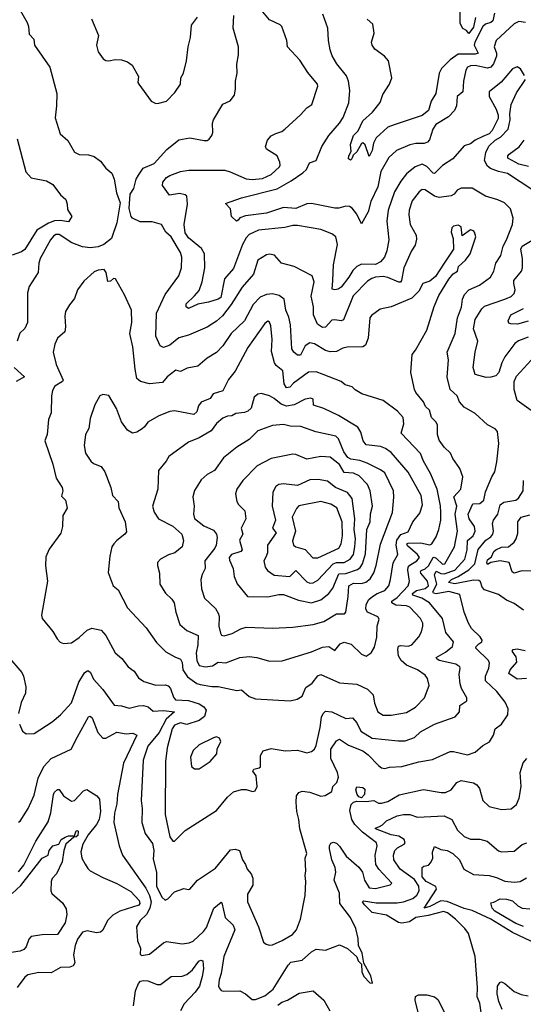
# Model space of a CAD drawing. Extents: x 1245432 to 1420865, y 606325 to 671314.
# Tile 149 of 256: x 1334692 to 1337924, y 617477 to 623799. Entities that reach past the tile are written whole.
import ezdxf

# ---------------------------------------------------------------- set-up
doc = ezdxf.new("R2010")
doc.units = 0

msp = doc.modelspace()

# ---------------------------------------------------------------- linework, layer by layer
at = {"layer": '0CON20XD'}
for points in [[(1336344.7, 622924.7), (1336276.8, 622966.8), (1336269.2, 622985), (1336282, 623025), (1336306.8, 623053.2), (1336335, 623069.2), (1336375, 623080.8), (1336393.8, 623095), (1336495, 623188), (1336535, 623233.8), (1336566.7, 623255), (1336605, 623372.5), (1336604, 623385), (1336540.3, 623460.3), (1336489.9, 623539.9), (1336410, 623625), (1336405.8, 623665), (1336374.1, 623754.1), (1336363.3, 623765), (1336295, 623798.6), (1336241.5, 623861.5)], [(1337617.6, 623812.4), (1337605, 623751.2), (1337575, 623711.2), (1337559.2, 623729.2), (1337535, 623742.9), (1337518.7, 623775), (1337519.5, 623895)], [(1334698.1, 623855), (1334740.7, 623780.7), (1334750, 623755), (1334753.3, 623705), (1334783.1, 623673.1), (1334786.9, 623635), (1334885, 623493.3), (1334930.4, 623325), (1334929.5, 623245), (1334919.5, 623169.5), (1334952.5, 623065), (1335002.3, 623022.3), (1335045, 622948.8), (1335075, 622932.5), (1335135, 622930.8), (1335169.7, 622919.7), (1335211.2, 622891.2), (1335245, 622846.7), (1335284.1, 622814.1), (1335299.2, 622775), (1335313.6, 622686.4), (1335336.4, 622623.6), (1335316.1, 622495), (1335280.7, 622395), (1335232.5, 622355), (1335195, 622340.5), (1335145, 622333.9), (1335095, 622341.5), (1335026.2, 622366.2), (1334945, 622419.7), (1334925, 622418.7), (1334909.9, 622410.1), (1334889.6, 622385), (1334823.6, 622265), (1334814.4, 622235), (1334810, 622175), (1334753.5, 622085), (1334742.7, 622045), (1334742.8, 621982.8), (1334742.5, 621855), (1334725, 621816.2), (1334693.8, 621786.2), (1334675.6, 621735)], [(1335154, 623805), (1335197.2, 623697.2), (1335185.8, 623635), (1335195, 623592.5), (1335227, 623547), (1335245, 623536.7), (1335265, 623533.8), (1335306.1, 623543.9), (1335345, 623540.8), (1335385, 623528), (1335415, 623506), (1335454, 623435), (1335451.2, 623395), (1335456, 623385), (1335536.7, 623275), (1335565, 623260)], [(1336376.7, 617886.7), (1336442.9, 617925), (1336469.2, 617955), (1336494.3, 618025), (1336524, 618175), (1336528.8, 618265), (1336523.3, 618305), (1336528.1, 618335), (1336524.4, 618415.6), (1336535.8, 618445), (1336490.7, 618605), (1336484.6, 618664.6), (1336471.4, 618715), (1336465.7, 618775), (1336469.2, 618815), (1336483.1, 618836.9), (1336505, 618845.7), (1336555, 618840), (1336625, 618813.8), (1336651.7, 618818.3), (1336695, 618843.3), (1336701.2, 618875), (1336728, 618902), (1336737.8, 618935), (1336730.6, 618965), (1336689.5, 619055), (1336689.6, 619115), (1336725, 619168.8), (1336745, 619178.8), (1336801.3, 619141.3), (1336895, 619104.7), (1336928.8, 619078.8), (1336995, 619011.5), (1337015, 618996.7), (1337035, 618991.9), (1337065, 619000.5), (1337145, 619003.6), (1337254.4, 619034.4), (1337341.7, 619048.3), (1337455, 619100), (1337475, 619100.5), (1337565, 619080), (1337615, 619096), (1337665, 619138), (1337707.9, 619162.1), (1337733.6, 619206.4), (1337743.7, 619246.3), (1337784.2, 619275), (1337824.2, 619335), (1337827.5, 619375), (1337807.2, 619417.2), (1337755, 619485.7), (1337682.2, 619555), (1337680.3, 619585), (1337702.9, 619635), (1337707.2, 619667.2), (1337700.6, 619685), (1337619.5, 619765), (1337620.5, 619775), (1337637.9, 619792.1), (1337657.1, 619805), (1337660, 619815), (1337646.7, 619836.7), (1337590.6, 619890.6), (1337571.9, 619925), (1337543.5, 619995), (1337517.5, 620107.5), (1337445, 620127.5), (1337365, 620113.7), (1337346.9, 620116.9), (1337344.2, 620125), (1337368.8, 620175), (1337353.7, 620235), (1337365, 620258.5), (1337395, 620242.3), (1337415, 620240.3), (1337485, 620264.3), (1337548.7, 620335), (1337563, 620395), (1337565.5, 620454.5), (1337601.4, 620485), (1337614.7, 620515), (1337611.4, 620545), (1337577.4, 620595), (1337570.7, 620625), (1337600.1, 620689.9), (1337645, 620691.8), (1337670.4, 620715), (1337681.5, 620768.5), (1337722.2, 620865), (1337741.1, 620895), (1337755, 620960), (1337767.4, 621077.4), (1337758, 621155), (1337742.3, 621172.3), (1337695, 621198.1), (1337615, 621270.8), (1337545, 621311.4), (1337514.3, 621345), (1337500, 621385), (1337455, 621424), (1337435.5, 621504.5), (1337444.5, 621614.5), (1337434.4, 621665), (1337486, 621785), (1337502.5, 621885), (1337526.7, 621953.3), (1337534.2, 622005), (1337545.6, 622034.4), (1337575, 622064.7), (1337642.9, 622095), (1337713.9, 622146.1), (1337735.5, 622185), (1337748.5, 622235), (1337779.1, 622285), (1337793.8, 622345), (1337815.3, 622385), (1337853.8, 622485), (1337858.5, 622525), (1337840.8, 622585), (1337802.4, 622622.4), (1337761.4, 622641.4), (1337682, 622665), (1337595, 622716.9), (1337525, 622718.1), (1337500, 622705), (1337480.6, 622679.4), (1337461.9, 622668.1), (1337385, 622658.2), (1337355, 622665.9), (1337295, 622706.8), (1337275, 622708.5), (1337255, 622694.6), (1337211.5, 622635), (1337191.5, 622575), (1337188.5, 622545), (1337198.5, 622485), (1337236.2, 622415), (1337239.2, 622390.8), (1337229.4, 622350.6), (1337205.4, 622314.6), (1337156.8, 622205), (1337142.9, 622125), (1337135, 622113.6), (1337125, 622113.1), (1337055, 622144.2), (1337025, 622149.7), (1336975, 622145.9), (1336952, 622138), (1336925, 622120), (1336832.8, 622025), (1336769.1, 621870.9), (1336755, 621865.6), (1336715, 621872.5), (1336695, 621868.7), (1336655, 621825.7), (1336635, 621823.1), (1336604.3, 621845), (1336578.1, 621905), (1336577.5, 621955), (1336563.7, 622023.7), (1336581.8, 622115), (1336568.1, 622155), (1336453.7, 622213.7), (1336373.3, 622235), (1336327.5, 622287.5), (1336295, 622293.1), (1336275, 622289.4), (1336220.8, 622255), (1336192.9, 622165), (1336119.4, 622080.6), (1336049.4, 621970.6), (1335993.3, 621896.7), (1335956.2, 621863.8), (1335895.8, 621824.2), (1335775, 621774.4), (1335713.9, 621756.1), (1335655, 621708.6), (1335615.7, 621694.3), (1335594.5, 621704.5), (1335566.9, 621766.9), (1335569.2, 621915), (1335626.7, 622035), (1335712.9, 622155), (1335731.4, 622205), (1335732.9, 622275), (1335723.5, 622305), (1335665, 622405.8), (1335631.2, 622435), (1335603, 622483), (1335541.7, 622501.7), (1335465, 622501.1), (1335416.2, 622525), (1335407.5, 622535), (1335394.1, 622585.9), (1335402, 622678), (1335425.7, 622715), (1335440.6, 622775), (1335455, 622800), (1335484.2, 622845), (1335555.8, 622875), (1335637.1, 622965), (1335712.8, 623027.2), (1335785, 623040.8), (1335875.9, 623024.1), (1335895, 623024), (1335908.8, 623031.2), (1335925.7, 623054.3), (1335932, 623075), (1335928.8, 623135), (1335936.2, 623155), (1335995, 623257.5), (1336042.3, 623277.7), (1336071.2, 623315), (1336078, 623355), (1336076.1, 623403.9), (1336088, 623455), (1336085.8, 623514.2), (1336095.8, 623574.2), (1336095.8, 623625), (1336063.1, 623745), (1336067.5, 623825)], [(1335565, 623260), (1335585, 623263.8), (1335634.3, 623275.7), (1335688.3, 623331.7), (1335723.8, 623385), (1335726, 623425), (1335743.4, 623456.6), (1335762.5, 623535), (1335774.3, 623625), (1335789.4, 623685), (1335795.8, 623764.2), (1335834.3, 623815.7)], [(1337938.6, 623781.4), (1337895, 623786.7), (1337865, 623773.1), (1337750.5, 623665), (1337736.9, 623625), (1337751.7, 623585), (1337751.6, 623565), (1337732.1, 623515), (1337716.2, 623493.8), (1337695, 623486.7), (1337615, 623505.6), (1337585, 623503.4), (1337565, 623494.1), (1337554.2, 623475.8), (1337539.4, 623405), (1337535, 623336.2), (1337499.4, 623305), (1337495.3, 623245), (1337482.1, 623215), (1337444.8, 623175.2), (1337363.6, 623125), (1337343.3, 623096.7), (1337322.4, 623027.6), (1337308.4, 623011.6), (1337286.8, 623003.2), (1337235, 623004.4), (1337196.7, 622995), (1337110.8, 622959.1), (1337060.8, 622915), (1337010.5, 622825), (1336990.5, 622725), (1336945, 622630.6), (1336928.1, 622565), (1336885, 622487.5), (1336855, 622550), (1336825, 622588), (1336808.7, 622598.7), (1336785, 622600.6), (1336740.7, 622589.3), (1336715, 622589.6), (1336565, 622619.7), (1336535, 622616.1), (1336465, 622586.6), (1336385, 622592.5), (1336275, 622556.6), (1336140.3, 622539.7), (1336105, 622527.5), (1336095, 622511.2), (1336083.3, 622505), (1336052.5, 622535), (1336045.3, 622585.3), (1336012, 622618), (1336115, 622655.5), (1336345, 622713), (1336435, 622763.5), (1336509.2, 622815), (1336533.5, 622836.5), (1336551, 622879), (1336595.8, 622895), (1336631.9, 622985), (1336676.7, 623055), (1336745.5, 623135), (1336768.1, 623171.9), (1336805.3, 623265), (1336810.8, 623345), (1336802.7, 623405), (1336788.9, 623438.9), (1336726.7, 623515), (1336697.4, 623567.4), (1336685.5, 623605.5), (1336674.5, 623665), (1336670, 623745), (1336637.1, 623835)], [(1337738.5, 623841.5), (1337728.4, 623791.6), (1337715, 623780.7), (1337680.7, 623769.3), (1337665, 623755.3), (1337611.9, 623655), (1337608.1, 623635), (1337634.4, 623585), (1337615, 623576.9), (1337505, 623576.5), (1337455, 623541.6), (1337400, 623485), (1337384.6, 623454.6), (1337361.8, 623325), (1337333.3, 623275), (1337315.5, 623215), (1337275, 623184.7), (1337095, 623122.9), (1337055, 623109.5), (1336978.7, 623041.3), (1336963.4, 623006.6), (1336955, 622960), (1336935, 622920), (1336910, 622995), (1336895, 623008.6), (1336885, 623003.3), (1336855, 622950), (1336831.2, 622928.8), (1336823.8, 622905), (1336815, 622898), (1336802.9, 622905), (1336804.4, 622925), (1336818.3, 622951.7), (1336815, 622997.5), (1336834.5, 623055), (1336864.1, 623085.9), (1336895, 623148.6), (1336955.3, 623204.7), (1337005, 623268), (1337022.4, 623317.6), (1337064.3, 623385), (1337080, 623425), (1337058.8, 623535), (1337033.3, 623565), (1336970.2, 623610.2), (1336954.2, 623635), (1336950, 623655), (1336966.9, 623713.1), (1336959.2, 623769.2), (1336921.5, 623801.5)], [(1337931.3, 623441.3), (1337905, 623482.5), (1337885, 623496.2), (1337855, 623482.5), (1337781.4, 623398.6), (1337703.8, 623336.2), (1337705.8, 623305), (1337748.8, 623225), (1337762, 623185), (1337762, 623165), (1337725, 623086.7), (1337705, 623066.7), (1337665, 623048.8), (1337615, 623025.6), (1337585, 623002.9), (1337545, 622990), (1337472.5, 622905), (1337405, 622863.6), (1337355, 622810.5), (1337345, 622813.8), (1337305, 622856.6), (1337275, 622871.5), (1337230.8, 622855), (1337175, 622808.6), (1337137, 622763), (1337096.6, 622693.4), (1337055.9, 622575), (1337048.5, 622505), (1337061.2, 622385), (1337048.9, 622315), (1337032.5, 622275), (1337006.7, 622245), (1336975, 622227.6), (1336885, 622229.1), (1336855.4, 622214.6), (1336830.6, 622189.4), (1336804.6, 622145), (1336755, 622082.5), (1336735, 622069.2), (1336714.1, 622064.1), (1336698.3, 622068.3), (1336701.8, 622125), (1336705.6, 622225.6), (1336731.8, 622355), (1336721.1, 622405), (1336695, 622423.6), (1336625, 622452.5), (1336475, 622478.2), (1336445, 622476.5), (1336394.6, 622465.4), (1336225, 622448.2), (1336165, 622420.8), (1336145, 622399.1), (1336121.5, 622355), (1336065, 622201.1), (1336007.2, 622135), (1335983.1, 622015), (1335965, 622003.7), (1335904, 621986), (1335835, 621972.6), (1335775, 621944.2), (1335759.7, 621955), (1335760.3, 621975), (1335813.1, 622026.9), (1335845, 622059.4), (1335863.8, 622115), (1335880.3, 622205), (1335877.8, 622295), (1335860, 622330), (1335775, 622398), (1335755, 622430.8), (1335747.9, 622485), (1335768.5, 622615), (1335765.3, 622665.3), (1335753.8, 622675), (1335717.9, 622682.1), (1335652.9, 622672.9), (1335608, 622735), (1335610.6, 622755), (1335634.5, 622785), (1335655, 622798.2), (1335725, 622824.4), (1335777.6, 622832.4), (1336008.1, 622831.9), (1336042.6, 622822.6), (1336145, 622776.1), (1336185, 622772.8), (1336250.3, 622779.8), (1336305.7, 622805), (1336358.6, 622855), (1336364.4, 622865.6), (1336362.5, 622885), (1336344.7, 622924.7)], [(1337985, 622704.6), (1337821.7, 622811.7), (1337765, 622823.3), (1337713.2, 622843.2), (1337695, 622858.5), (1337674.6, 622895), (1337683.4, 622946.6), (1337702.5, 622987.5), (1337744.3, 623025.7), (1337778, 623045), (1337827.5, 623095), (1337840, 623155), (1337836.9, 623195), (1337845.7, 623255), (1337880.6, 623329.4), (1337938, 623415)], [(1334676.7, 623035), (1334732, 622822), (1334765, 622784.2), (1334865, 622764.4), (1334905, 622740), (1334954, 622675), (1334988.8, 622645), (1334998, 622615), (1334999.5, 622579.5), (1335026.2, 622535), (1335005, 622500.8), (1334955, 622510), (1334915, 622507.3), (1334877.5, 622492.5), (1334803, 622447), (1334726.4, 622323.6), (1334705, 622309.4), (1334645, 622287.5)], [(1337957, 622857), (1337895, 622871.9), (1337825, 622909.4), (1337823.9, 622925), (1337832.5, 622935), (1337896.8, 622983.2), (1337929.5, 623025)], [(1335685, 618523.8), (1335755, 618594.2), (1335955, 618722.5), (1336025, 618808.1), (1336065, 618841.4), (1336115.9, 618855.9), (1336145, 618856.2), (1336187, 618843), (1336203, 618847), (1336216.2, 618875), (1336210, 618945), (1336187.5, 618975), (1336195, 618986.7), (1336230, 618995), (1336237.7, 619002.3), (1336237.8, 619075), (1336255, 619104.3), (1336305, 619119.4), (1336395, 619105.7), (1336475, 619110), (1336535, 619092), (1336565, 619100), (1336583.7, 619116.3), (1336595, 619138.8), (1336621.3, 619255), (1336629.2, 619320.9), (1336640, 619345), (1336655, 619358.8), (1336695.9, 619355.9), (1336785, 619312.1), (1336827.6, 619317.6), (1336856, 619285), (1336881.9, 619231.9), (1336955, 619185.4), (1337121.7, 619168.3), (1337165, 619169.4), (1337225, 619191.1), (1337265, 619226.5), (1337353.8, 619275), (1337485.9, 619324.1), (1337514.4, 619355), (1337516.2, 619395), (1337561.2, 619425), (1337562.5, 619445), (1337527.5, 619505), (1337518.5, 619535), (1337511.5, 619595), (1337519.5, 619635), (1337515.7, 619645), (1337490.9, 619660.9), (1337385, 619685.4), (1337368.9, 619695), (1337364.4, 619705), (1337425, 619738.4), (1337469.4, 619775), (1337476.5, 619805), (1337427.5, 619865), (1337404.7, 619955), (1337322.1, 620055), (1337272.4, 620085), (1337215, 620104.8), (1337212.5, 620115), (1337238.1, 620135), (1337295, 620147.8), (1337315.2, 620165), (1337308.4, 620195), (1337267, 620245), (1337263.4, 620255), (1337267.9, 620262.1), (1337295, 620274.3), (1337315, 620292.3), (1337344.6, 620345.4), (1337351.8, 620348.2), (1337365, 620342.8), (1337405, 620302.4), (1337420, 620305), (1337481.6, 620415), (1337501.6, 620515), (1337486.6, 620623.4), (1337497.2, 620675), (1337478.6, 620735), (1337522.9, 620785), (1337535.6, 620865), (1337516.9, 620916.9), (1337471.1, 620981.1), (1337457.5, 621015), (1337416.9, 621055), (1337385, 621099.2), (1337373.5, 621135), (1337374.2, 621195), (1337364.2, 621215), (1337335.5, 621245.5), (1337321.3, 621291.3), (1337296.2, 621315), (1337282.9, 621345), (1337234.7, 621404.7), (1337226.7, 621425), (1337202.8, 621532.8), (1337210.9, 621649.1), (1337233.1, 621676.9), (1337305.6, 621805), (1337352, 621958), (1337381.7, 622028.3), (1337447, 622133), (1337473.3, 622166.7), (1337501.2, 622185), (1337508.8, 622215), (1337553.8, 622255), (1337582, 622295), (1337618.6, 622405), (1337611.2, 622435), (1337604.1, 622444.1), (1337585, 622450), (1337531.2, 622411.2), (1337525, 622468.8), (1337505, 622479.2), (1337475, 622473.8), (1337465, 622462.5), (1337461.4, 622435), (1337473.3, 622395), (1337475.8, 622325), (1337417.1, 622235), (1337360.5, 622149.5), (1337325, 622119.4), (1337278.8, 622105), (1337254.2, 622055), (1337208, 622012), (1337075, 621955.6), (1337005, 621940), (1336949.4, 621900.6), (1336940, 621885), (1336927.5, 621755), (1336910.6, 621709.4), (1336895, 621699.5), (1336793.1, 621696.9), (1336765, 621690.9), (1336725, 621668.7), (1336685, 621666.3), (1336654.8, 621674.8), (1336585, 621717.3), (1336555, 621723.3), (1336524.2, 621705.8), (1336495, 621645.8), (1336475, 621645.6), (1336450.5, 621665), (1336438.2, 621685), (1336429, 621839), (1336418.9, 621888.9), (1336400, 621935), (1336389.2, 622005), (1336358.1, 622028.1), (1336315, 622038.4), (1336275, 622035.3), (1336235, 622016.9), (1336189.6, 621970.4), (1336135, 621865.5), (1336048.9, 621785), (1335996.4, 621705), (1335955, 621662.7), (1335895.8, 621625), (1335835, 621574), (1335767.4, 621562.6), (1335725, 621540.8), (1335695, 621548.2), (1335638.5, 621505), (1335609.6, 621470.4), (1335525, 621461.6), (1335466.7, 621475), (1335445, 621496.2), (1335432.9, 621555), (1335417.8, 621697.8), (1335398.6, 621785), (1335412.9, 621855), (1335410.8, 621935), (1335365, 622032.5), (1335307.5, 622135), (1335295, 622137.8), (1335275, 622120.5), (1335258.7, 622118.7), (1335246.5, 622175), (1335235, 622194), (1335195, 622190.8), (1335169.7, 622180.3), (1335105, 622120), (1335064.2, 622065), (1335045, 622008.8), (1335011.3, 621968.7), (1334986, 621925), (1334982, 621895), (1334987.3, 621827.3), (1334981.2, 621795), (1334935.8, 621754.2), (1334918.8, 621715), (1334907.1, 621665), (1334926.7, 621585), (1334971.4, 621485), (1334968, 621475), (1334917.1, 621445), (1334902.2, 621417.8), (1334895.5, 621385), (1334895.4, 621274.6), (1334877.3, 621232.7), (1334869.4, 621135), (1334852.9, 621095), (1334905, 620946.2), (1334925.5, 620855.5), (1334965.7, 620795), (1334968.8, 620775), (1334960.7, 620740.7), (1334986.7, 620715), (1334997, 620663), (1334970, 620615), (1334968.1, 620545), (1334956.8, 620503.2), (1334881.2, 620398.8), (1334859.4, 620350.6), (1334857.1, 620292.9), (1334871.3, 620195), (1334832.9, 619975), (1334836, 619955), (1334905, 619870), (1334933.2, 619823.2), (1334952.7, 619802.7), (1334973.9, 619793.9), (1335025, 619798), (1335075, 619832.5), (1335125, 619880), (1335155, 619893.3), (1335215, 619878.8), (1335245.8, 619845), (1335306, 619735), (1335346.9, 619696.9), (1335388.8, 619645), (1335426.2, 619616.2), (1335455, 619572.5), (1335489.3, 619549.3), (1335565, 619525.5), (1335625, 619527.8), (1335645, 619522.9), (1335660.9, 619505), (1335678.4, 619448.4), (1335692.5, 619432.5), (1335775, 619427.8), (1335845, 619406.2), (1335875, 619386.4), (1335888.2, 619365), (1335878, 619325), (1335845, 619299.2), (1335765, 619274.7), (1335725, 619283.8), (1335685, 619269.2), (1335671, 619245), (1335639, 619125), (1335627.2, 619037.3), (1335626, 618696), (1335655, 618553.3), (1335674.3, 618524.3), (1335685, 618523.8)], [(1337955, 621760.9), (1337892.3, 621737.7), (1337869.2, 621720.8), (1337805, 621634.2), (1337785.5, 621595), (1337767.2, 621532.8), (1337746.6, 621513.4), (1337715, 621502.9), (1337685, 621501.1), (1337615, 621520), (1337602.1, 621565), (1337615.9, 621665), (1337632.4, 621735), (1337604, 621815), (1337616, 621874), (1337657.5, 621942.5), (1337675, 621960), (1337805, 622004), (1337845, 622022.1), (1337865, 622041.9), (1337872.5, 622065), (1337862.2, 622105), (1337864.1, 622125), (1337912.8, 622185), (1337919.7, 622205), (1337918.8, 622265), (1337908.2, 622325), (1337916.8, 622345), (1338045, 622422.5)], [(1337955, 621862.4), (1337887.5, 621845), (1337844.1, 621845.9), (1337831.1, 621851.1), (1337825.7, 621865), (1337842.9, 621905), (1337925.6, 621944.4)], [(1337025, 619333.5), (1337075, 619334.5), (1337175, 619350.4), (1337231.1, 619385), (1337289.5, 619445), (1337320, 619525), (1337309.8, 619569.8), (1337295, 619590.6), (1337245, 619624.6), (1337174.5, 619655), (1337139.6, 619685), (1337123.2, 619715), (1337118.1, 619755), (1337123.8, 619776.2), (1337135, 619780.6), (1337185, 619776.1), (1337209.2, 619785), (1337254.1, 619835.9), (1337271.4, 619868.6), (1337279.5, 619905), (1337278.2, 619925), (1337264.5, 619955), (1337195, 620026.8), (1337175, 620035.3), (1337105, 620039.4), (1337079.5, 620055), (1337080.8, 620065), (1337115, 620088.6), (1337185.3, 620165), (1337193.6, 620195), (1337182.9, 620265), (1337185.2, 620285), (1337195, 620297.7), (1337241.2, 620325), (1337257.3, 620345), (1337246, 620365), (1337180.9, 620420.9), (1337175.6, 620434.4), (1337185, 620437.3), (1337265, 620440.6), (1337325, 620428), (1337336.8, 620433.2), (1337365, 620479.2), (1337380.8, 620525), (1337393.7, 620585), (1337395.7, 620635), (1337393.1, 620676.9), (1337370.8, 620785), (1337329.3, 620885), (1337284, 620965), (1337263.8, 621013.8), (1337141.1, 621145), (1337156.9, 621205), (1337152.5, 621245), (1337115.8, 621285.8), (1337025, 621354.4), (1336887.8, 621397.8), (1336845, 621422), (1336825, 621440.8), (1336781.2, 621455), (1336756, 621476), (1336639.1, 621520.9), (1336595, 621537.1), (1336545, 621535.3), (1336449.3, 621465), (1336425, 621439.5), (1336405, 621435.6), (1336390.4, 621460.4), (1336380, 621545), (1336338.8, 621578.8), (1336326.6, 621596.6), (1336308.8, 621668.8), (1336312.3, 621745), (1336304.3, 621834.3), (1336295, 621856.7), (1336285, 621863.8), (1336265, 621849.2), (1336156.7, 621695), (1336075, 621542), (1336031.5, 621488.5), (1335995, 621415.7), (1335933.7, 621396.3), (1335915, 621367.1), (1335855.9, 621344.1), (1335840.2, 621319.8), (1335828.5, 621281.5), (1335810, 621265), (1335685, 621288.5), (1335655, 621284.3), (1335585, 621255.5), (1335513.8, 621215), (1335493.8, 621185), (1335477.6, 621172.4), (1335445, 621151.2), (1335416.4, 621143.6), (1335385, 621163.3), (1335346.7, 621216.7), (1335313, 621303), (1335265, 621385.8), (1335225, 621392), (1335205.9, 621384.1), (1335174.4, 621325.6), (1335145, 621237.5), (1335135.6, 621174.4), (1335115.6, 621135), (1335106, 621065), (1335115, 621016.7), (1335148.8, 620965), (1335165, 620948.8), (1335215, 620931.2), (1335239.5, 620895), (1335276.7, 620795), (1335287.5, 620745), (1335324.3, 620705), (1335328.1, 620665), (1335368.6, 620575), (1335378.3, 620511.7), (1335367.5, 620495), (1335315, 620456), (1335297.2, 620432.8), (1335284.4, 620415), (1335270.5, 620355), (1335260.8, 620249.2), (1335291.8, 620165), (1335325, 620138.6), (1335383.8, 620023.8), (1335504.6, 619894.6), (1335570.5, 619800.5), (1335631.1, 619741.1), (1335687.3, 619707.3), (1335725, 619693.8), (1335735, 619672.5), (1335738.4, 619625), (1335770.1, 619580.1), (1335828, 619538), (1335849.7, 619529.7), (1335925, 619518.5), (1335965, 619518.8), (1336085, 619492.5), (1336115, 619497.5), (1336165, 619454.3), (1336205, 619438.1), (1336427.5, 619425), (1336472.5, 619437.5), (1336504.5, 619455.5), (1336528.5, 619511.5), (1336569.8, 619540.2), (1336605, 619585.7), (1336625, 619595.4), (1336745, 619540.9), (1336855, 619532.7), (1336925, 619500.6), (1336961.5, 619465), (1336968.1, 619411.9), (1336991.4, 619355), (1337025, 619333.5)], [(1337975, 621288.8), (1337883.5, 621355), (1337864.4, 621425), (1337866.2, 621475), (1337880.1, 621509.9), (1337975, 621612)], [(1334656.7, 621565), (1334724.2, 621505), (1334669.2, 621475)], [(1335885, 619644.6), (1335929.3, 619650.7), (1335965, 619674.7), (1336015, 619670.4), (1336105, 619703.5), (1336165, 619710.4), (1336213.8, 619703.8), (1336295, 619681.2), (1336377.5, 619682.5), (1336565, 619739.5), (1336635, 619771.2), (1336675, 619773.8), (1336715, 619749.2), (1336748.7, 619791.3), (1336775, 619802.5), (1336820.3, 619790.2), (1336885, 619725.7), (1336916.6, 619713.4), (1336947.5, 619735), (1336969.2, 619770.8), (1336983.9, 619835), (1336985.9, 619905), (1336999.1, 619949.1), (1336990, 619965), (1336923.2, 619995), (1336913.1, 620015), (1336914.7, 620045), (1336933.4, 620076.6), (1336955.2, 620094.8), (1336986.9, 620115), (1337035.6, 620134.4), (1337060.3, 620165), (1337072.5, 620205), (1337089.2, 620310.8), (1337119.3, 620365), (1337108.4, 620425), (1337112.8, 620457.2), (1337137.1, 620492.9), (1337185, 620510), (1337215.8, 620574.2), (1337259.1, 620630.9), (1337276.9, 620685), (1337268.9, 620745), (1337184.7, 620894.7), (1337075, 621019.1), (1337038.6, 621045), (1337007.7, 621057.7), (1336915, 621068.6), (1336895.6, 621095), (1336881.5, 621151.5), (1336862.2, 621182.2), (1336738.1, 621258.1), (1336643, 621303), (1336578, 621325), (1336575, 621363.3), (1336560.3, 621369.7), (1336525, 621361.8), (1336453.6, 621326.4), (1336405, 621318.5), (1336370.3, 621330.3), (1336325, 621367.1), (1336295, 621383.2), (1336245, 621398.9), (1336220, 621395), (1336197.1, 621375), (1336178.6, 621305), (1336155.6, 621285), (1336135, 621276.7), (1336079.4, 621270.6), (1336054.4, 621255.6), (1336025, 621252.7), (1335995, 621240.9), (1335955, 621206.5), (1335921.2, 621158.8), (1335845, 621114.5), (1335775, 621087.1), (1335649.2, 620995), (1335632.9, 620965), (1335582.5, 620905), (1335579.6, 620785), (1335543.6, 620675), (1335555, 620638), (1335584, 620594), (1335675, 620547.5), (1335733.3, 620495), (1335743.3, 620455), (1335735.3, 620414.7), (1335686.9, 620375), (1335646.6, 620363.4), (1335595, 620335.7), (1335577.5, 620315), (1335575.8, 620295), (1335588.6, 620245), (1335590.8, 620175), (1335627.2, 620117.2), (1335668.8, 620078.8), (1335684.6, 620054.6), (1335694.7, 619994.7), (1335719.2, 619915), (1335765, 619877.3), (1335837.8, 619845), (1335835.8, 619785.8), (1335825.3, 619735), (1335828.2, 619685), (1335845, 619653.1), (1335885, 619644.6)], [(1336005, 619843.3), (1336055, 619858.2), (1336110.9, 619889.1), (1336145, 619899.6), (1336315, 619891.5), (1336445, 619898.5), (1336575, 619915.3), (1336645, 619935.4), (1336725, 619984.6), (1336776.2, 619985), (1336784.3, 619995.7), (1336801, 620095), (1336805.3, 620165), (1336835, 620180.2), (1336885, 620178.5), (1336912.5, 620187.5), (1336940.5, 620209.5), (1336965, 620247.8), (1336980.5, 620295), (1337008.6, 620431.4), (1337084.1, 620635), (1337093.8, 620733.8), (1337090.8, 620775), (1337035, 620888.8), (1337008.4, 620908.4), (1336922.3, 620952.3), (1336875, 620969), (1336817.8, 620977.8), (1336797.8, 620987.8), (1336771.7, 621025), (1336737.9, 621107.9), (1336721.4, 621125), (1336591.9, 621151.9), (1336497.3, 621187.3), (1336428.8, 621188.8), (1336385, 621199.5), (1336315, 621193.6), (1336220.4, 621159.6), (1336165, 621102.7), (1336085.4, 621054.6), (1336000, 620985), (1335941.4, 620905), (1335895, 620878.6), (1335857.5, 620845), (1335815, 620776.7), (1335804.4, 620735), (1335811.9, 620675), (1335807.1, 620625), (1335815, 620596), (1335875, 620549.6), (1335935, 620522.2), (1335955, 620496), (1335958.8, 620475), (1335953.1, 620425), (1335944.7, 620405), (1335880.7, 620325), (1335882.5, 620275), (1335863.1, 620236.9), (1335855.6, 620205), (1335860, 620145), (1335878.6, 620085), (1335948, 620018), (1335967.8, 619985), (1335972.5, 619965), (1335970, 619905), (1335980, 619860), (1335987.1, 619847.1), (1336005, 619843.3)], [(1336565, 620054.6), (1336625.6, 620074.4), (1336676.2, 620115), (1336701.7, 620148.3), (1336739.7, 620240.3), (1336785.8, 620244.2), (1336860.4, 620269.6), (1336877.7, 620282.3), (1336892.9, 620305), (1336910.9, 620369.1), (1336920.5, 620525), (1336940.3, 620575), (1336942.8, 620627.3), (1336955.9, 620675), (1336942.3, 620775), (1336923.8, 620815), (1336869.9, 620869.9), (1336835, 620887.1), (1336775, 620891.4), (1336745, 620943.4), (1336685, 620990.4), (1336625.5, 620994.5), (1336535, 620977.3), (1336465, 621007.8), (1336445, 621010), (1336305, 620981.5), (1336216, 620934), (1336125, 620839.4), (1336086.5, 620785), (1336077.5, 620755), (1336085.6, 620705), (1336095.5, 620685.5), (1336136.4, 620646.4), (1336142.5, 620595), (1336113.3, 620535), (1336123.3, 620495), (1336103.4, 620456.6), (1336120.4, 620395), (1336111.4, 620385), (1336051.2, 620365), (1336037.1, 620345), (1336038.5, 620328.5), (1336061.9, 620275), (1336068.9, 620225), (1336087, 620177), (1336155, 620095.8), (1336285, 620092.5), (1336355, 620107.9), (1336385, 620107.5), (1336481.1, 620071.1), (1336565, 620054.6)], [(1336555, 620181.5), (1336575, 620182.9), (1336605, 620201.2), (1336703.7, 620306.3), (1336725, 620313.8), (1336775, 620313.4), (1336812.4, 620335), (1336833.4, 620365), (1336843.6, 620415), (1336846.2, 620465), (1336838.5, 620525), (1336842, 620595), (1336826.7, 620725), (1336795, 620762.9), (1336718.1, 620795), (1336666.6, 620836.6), (1336607.5, 620847.5), (1336555, 620843.8), (1336475, 620808.5), (1336385, 620819.3), (1336356, 620814), (1336335, 620802.9), (1336317.1, 620765), (1336313.3, 620675), (1336334.6, 620585), (1336314.5, 620535), (1336337.3, 620505), (1336283.1, 620425), (1336282.9, 620375), (1336272.4, 620347.6), (1336260, 620325), (1336267.8, 620285), (1336283.5, 620263.5), (1336325, 620233.6), (1336425, 620224), (1336465, 620262.9), (1336535, 620189.2), (1336555, 620181.5)], [(1337925, 620008), (1337865, 620050.8), (1337815, 620072), (1337765, 620108.9), (1337675, 620138.2), (1337660.7, 620155), (1337649.7, 620189.7), (1337638.5, 620198.5), (1337605, 620199.5), (1337485, 620178), (1337443.8, 620185), (1337464.1, 620205), (1337505, 620223.1), (1337575, 620267.2), (1337613.5, 620305), (1337633.2, 620396.8), (1337683, 620457), (1337715, 620477.7), (1337728, 620495), (1337731.8, 620515), (1337725.4, 620565), (1337731.8, 620585), (1337760, 620625), (1337775, 620684.4), (1337798.6, 620701.4), (1337876.6, 620713.4), (1337893.9, 620726.1), (1337922.2, 620775), (1337925, 620840)], [(1336573.9, 620343.9), (1336605, 620343.9), (1336740.5, 620405), (1336756.2, 620433.8), (1336763.1, 620485), (1336761, 620575), (1336726.8, 620665), (1336689, 620689), (1336625, 620706), (1336483.1, 620676.9), (1336468.6, 620661.4), (1336440.6, 620605), (1336462.8, 620515), (1336443.6, 620453.6), (1336448.9, 620425), (1336464.1, 620414.1), (1336525, 620397.5), (1336573.9, 620343.9)], [(1337978.9, 620258.9), (1337915, 620261.2), (1337865, 620244.4), (1337852.5, 620255), (1337833.8, 620315), (1337775, 620324.7), (1337715, 620314.5), (1337695, 620300.8), (1337689.1, 620315), (1337695, 620331.1), (1337720, 620350), (1337735, 620384.2), (1337747.8, 620395), (1337785, 620412.2), (1337828.8, 620415), (1337865.8, 620445), (1337878.1, 620465), (1337887.8, 620502.2), (1337889.1, 620575), (1337910.6, 620605), (1337965, 620620.8)], [(1337945, 619569.4), (1337885, 619565.3), (1337831.7, 619601.7), (1337839.7, 619625), (1337882.9, 619675), (1337878.6, 619708.6), (1337852.1, 619745), (1337859.2, 619755), (1337885, 619758.9), (1337935, 619748)], [(1334613.3, 619715), (1334707, 619607), (1334717.5, 619585), (1334731.1, 619515), (1334728.9, 619475), (1334702.2, 619415), (1334685.8, 619345)], [(1334692, 619275), (1334711.2, 619231.2), (1334735, 619213.3), (1334785, 619216), (1334900, 619290), (1334954.2, 619335), (1335025, 619412), (1335071.1, 619545), (1335108.9, 619605), (1335125, 619617.8), (1335135, 619618.1), (1335147.8, 619607.8), (1335166.7, 619565), (1335225, 619499.4), (1335298.1, 619398.1), (1335345, 619393.5), (1335395, 619378.9), (1335455, 619394.7), (1335485.8, 619395.8), (1335517.1, 619387.1), (1335549.6, 619359.6), (1335615, 619364), (1335686.7, 619355), (1335632.1, 619307.9), (1335587.2, 619222.8), (1335515.4, 619135), (1335484, 619045), (1335471.8, 618785), (1335479.1, 618735), (1335476.5, 618645), (1335497.5, 618575), (1335545, 618510), (1335552.2, 618465), (1335548.3, 618408.3), (1335570, 618325), (1335569.2, 618235), (1335605, 618164.5), (1335625, 618147.1), (1335644, 618155), (1335685, 618199.2), (1335745, 618220.8), (1335775, 618214), (1335785, 618217.5), (1335834.3, 618275), (1335947.9, 618352.1), (1336045, 618468.8), (1336075, 618473.8), (1336103.3, 618465), (1336122.2, 618405), (1336141.8, 618375), (1336151.1, 618345), (1336176.7, 618315), (1336188.3, 618288.3), (1336187.4, 618242.6), (1336153.6, 618185), (1336153.5, 618135), (1336225.6, 617975), (1336257.3, 617877.3), (1336273, 617863), (1336295, 617857.5), (1336315, 617859.4), (1336376.7, 617886.7)], [(1334685, 618647.5), (1334695, 618653.3), (1334746.5, 618735), (1334785, 618821.2), (1334809.9, 618930.1), (1334846.4, 619003.6), (1334895, 619056.2), (1335022.5, 619115), (1335062.8, 619195), (1335135, 619322.5), (1335145, 619327.5), (1335157, 619317), (1335193.1, 619223.1), (1335225, 619185.6), (1335245, 619185.5), (1335315, 619224.4), (1335374.7, 619214.7), (1335418.8, 619218.8), (1335443.3, 619205), (1335358.4, 619025), (1335320.8, 618825), (1335316.5, 618765), (1335300.3, 618705), (1335296.2, 618645), (1335330, 618495), (1335351.1, 618435), (1335502.5, 618222.5), (1335524.8, 618175), (1335536.5, 618135), (1335528.3, 618095), (1335505.7, 618054.3), (1335466.4, 618015), (1335441.1, 617975), (1335448.6, 617885), (1335467.1, 617837.1), (1335465, 617800), (1335475, 617791.2), (1335525, 617799.2), (1335615, 617871.4), (1335635, 617880), (1335735, 617866.1), (1335778.8, 617871.2), (1335805, 617882.7), (1335871.8, 617945), (1335890.1, 617969.9), (1335937.1, 618095), (1335985, 618133.3), (1335990, 618130), (1336010.4, 618035), (1336062.1, 617985), (1336072.3, 617955), (1336003.2, 617785), (1335985.4, 617675), (1335971.5, 617635), (1335968, 617595), (1335972.3, 617582.3), (1335986, 617566), (1336002.7, 617562.7), (1336105, 617564.2), (1336142, 617545), (1336185, 617509.2), (1336205, 617509.2), (1336265, 617532.9), (1336318.5, 617575), (1336415, 617728.1), (1336432.7, 617747.3), (1336505, 617761.5), (1336564.8, 617815.2), (1336595, 617832.1), (1336654.3, 617825.7), (1336745, 617859.2), (1336796.3, 617836.3), (1336855, 617783.3), (1336865, 617757.5), (1336886.2, 617736.2), (1336886.7, 617685), (1336900, 617655), (1336940, 617615), (1336956.7, 617613.3), (1336945, 617660), (1336901.2, 617741.2), (1336889.4, 617805), (1336866.9, 617855), (1336865, 617900), (1336849.2, 617965), (1336814.2, 618034.2), (1336747.2, 618125), (1336745, 618192), (1336709.7, 618275), (1336722, 618325), (1336717.5, 618355), (1336695, 618405.7), (1336679.7, 618475), (1336679.6, 618495), (1336688.9, 618511.1), (1336705, 618517.8), (1336725, 618512.5), (1336745, 618492.3), (1336787.9, 618427.9), (1336868.3, 618358.3), (1336892.2, 618325), (1336905.5, 618275), (1336935, 618224.6), (1336975, 618222), (1337070, 618245), (1337080, 618255), (1336996.7, 618345), (1336977.5, 618375), (1336972.9, 618435), (1336987.2, 618495), (1336981.1, 618515), (1336892.1, 618582.1), (1336842.4, 618632.4), (1336823.2, 618665), (1336811.3, 618721.3), (1336818.9, 618761.1), (1336835.1, 618774.9), (1336855, 618781.2), (1336915, 618779.5), (1336965, 618786), (1336995, 618768.5), (1337015, 618768.2), (1337055, 618779.5), (1337127.6, 618822.4), (1337283.2, 618856.8), (1337396.4, 618836.4), (1337425, 618837.8), (1337460.6, 618855), (1337498.4, 618901.6), (1337525, 618913.8), (1337605, 618898.5), (1337626.6, 618886.6), (1337642.9, 618862.9), (1337664.4, 618785), (1337705, 618747.1), (1337785, 618727.5), (1337845, 618732.5), (1337880, 618760), (1337898.3, 618801.7), (1337909.1, 618875), (1337902.7, 618965), (1337922.7, 619027.3), (1337946, 619055)], [(1335845, 618990), (1335915, 619036.2), (1335958, 619085), (1335958.8, 619115), (1335983.8, 619165), (1335975, 619186.2), (1335955, 619194), (1335935, 619188), (1335845, 619143.8), (1335805, 619107.5), (1335788, 619065), (1335793.8, 619005), (1335815, 618990), (1335845, 618990)], [(1336885, 618803.7), (1336869.4, 618809.4), (1336858.8, 618825), (1336850, 618855), (1336855.5, 618874.5), (1336895, 618869.2), (1336907.8, 618857.8), (1336904.8, 618825), (1336885, 618803.7)], [(1334685, 618328.4), (1334719.6, 618370.4), (1334796.6, 618525), (1334875, 618650), (1334893.3, 618706.7), (1334909.2, 618825), (1334915, 618840), (1334935, 618856.2), (1334945.7, 618855.7), (1334974.2, 618815), (1335025, 618781.9), (1335045, 618786.9), (1335102.5, 618847.5), (1335124.3, 618855.7), (1335186.8, 618815), (1335205.3, 618795), (1335211.8, 618715), (1335202.2, 618665), (1335185, 618632.2), (1335131.2, 618565), (1335098, 618505), (1335085.6, 618455.6), (1335090.6, 618415), (1335113.3, 618376.7)], [(1337667.1, 617337.1), (1337644.4, 617485), (1337626.9, 617525), (1337630.3, 617585), (1337614.4, 617785), (1337571.3, 617931.3), (1337548.1, 617965), (1337487.9, 618025), (1337438.2, 618065), (1337412.7, 618072.7), (1337312.8, 618047.2), (1337235, 618035.5), (1337193.5, 618006.5), (1337145, 617998), (1337123.7, 618003.7), (1337045, 618050.2), (1336955, 618067.5), (1336905, 618115.8), (1336893.1, 618135), (1336898.8, 618141.2), (1336979, 618129), (1337115, 618128.7), (1337154.3, 618135.7), (1337215, 618156.9), (1337241, 618179), (1337256.6, 618205), (1337253, 618235), (1337225, 618278.3), (1337134.4, 618344.4), (1337092.8, 618405), (1337090.7, 618435), (1337099.2, 618465), (1337117.3, 618482.7), (1337159.1, 618505), (1337166.1, 618515), (1337160, 618535), (1337125, 618557.3), (1337075, 618565.4), (1336975, 618603.3), (1336975, 618608), (1337001.2, 618618.8), (1337021.1, 618628.9), (1337047.1, 618655), (1337113.5, 618686.5), (1337154.5, 618695.5), (1337195, 618696), (1337245, 618679.6), (1337415, 618687.7), (1337465, 618663.1), (1337500.9, 618595), (1337545, 618553.8), (1337585, 618537.5), (1337645, 618537.5), (1337691.2, 618525), (1337765, 618462.9), (1337785, 618457.1), (1337865, 618460.6), (1337917.3, 618502.7), (1337946.9, 618513.1)], [(1334645, 618188.4), (1334700, 618240), (1334836.7, 618415), (1334875.6, 618434.4), (1334880.5, 618465), (1334904.7, 618495.3), (1334944.4, 618505.6), (1334958.2, 618535), (1334985, 618550.8), (1335005, 618558.2), (1335045, 618558.8), (1335055, 618592), (1335065, 618593.8), (1335067.3, 618587.3), (1335065, 618561.9), (1335055, 618552.9), (1335039.3, 618550.7), (1334988.9, 618505), (1334974.8, 618465), (1334965, 618393.1), (1334929.1, 618315), (1334900.4, 618285), (1334895.4, 618265.4), (1334892.9, 618205), (1334898.9, 618188.9), (1334968.1, 618128.1), (1334989.6, 618089.6), (1334994.1, 618055), (1334985, 618001.4), (1334934.7, 617925.3), (1334836.9, 617923.1), (1334765, 617911.8), (1334751.9, 617895), (1334734.2, 617845.8), (1334719.7, 617830.2), (1334695, 617817.8), (1334625, 617807.6)], [(1338013.6, 617863.6), (1337855, 617938.9), (1337715, 618024.3), (1337595, 618079.8), (1337545, 618092.7), (1337435, 618136.5), (1337395, 618141.1), (1337325, 618104.8), (1337286.7, 618095), (1337367.5, 618217.5), (1337363.2, 618233.2), (1337300.3, 618265), (1337274.8, 618295), (1337274.4, 618355.6), (1337285, 618364.2), (1337315, 618370.8), (1337331.3, 618388.7), (1337342.5, 618415), (1337340.8, 618455), (1337355, 618490), (1337395, 618471.9), (1337435, 618464.3), (1337472.5, 618445), (1337514.2, 618404.2), (1337543.1, 618345), (1337605, 618310), (1337704.2, 618304.2), (1337751.9, 618291.9), (1337805, 618268.9), (1337865, 618262), (1337904.7, 618265.3), (1337945, 618290)], [(1335113.3, 618376.7), (1335128.6, 618348.6), (1335143.8, 618335), (1335225, 618291.1), (1335315, 618253.8), (1335405, 618202), (1335458.4, 618145), (1335463.8, 618125), (1335457.9, 618115), (1335334.1, 618075.9), (1335290.8, 618049.2), (1335256.9, 618015), (1335225.5, 617954.5), (1335210.3, 617939.7), (1335185, 617937.1), (1335125, 617949.2), (1335095, 617940), (1335062.7, 617895), (1335048.9, 617855), (1335037.8, 617795), (1335045.8, 617744.2), (1335035.8, 617724.2), (1335015, 617716.2), (1334955, 617712.9), (1334895, 617679.5), (1334815, 617680.8), (1334745, 617666), (1334725, 617651.2), (1334676, 617585)], [(1337925, 617977.6), (1337875, 617996.2), (1337741.4, 618075), (1337723.1, 618095), (1337715, 618130), (1337735, 618132.5), (1337775, 618153.8), (1337815, 618153.3), (1337855, 618141.5), (1337888.8, 618108.8), (1337916.7, 618095), (1337965, 618089.4)], [(1335422.4, 617467.6), (1335436.5, 617565), (1335455, 617610.6), (1335468.1, 617625), (1335485, 617630.5), (1335515, 617628.8), (1335575, 617603.6), (1335595, 617605.4), (1335664.7, 617655.3), (1335735, 617659.1), (1335765, 617669.3), (1335801.6, 617698.4), (1335841.8, 617755), (1335855, 617761.2), (1335867.3, 617757.3), (1335872.2, 617705), (1335864.1, 617655), (1335845.3, 617595), (1335818.8, 617555), (1335748.7, 617481.3), (1335724, 617436)], [(1337788.5, 617445), (1337767.8, 617495), (1337756.8, 617545), (1337758.5, 617595), (1337775, 617620), (1337785, 617621.4), (1337805, 617611.4), (1337865, 617558.8), (1337909.9, 617539.9), (1337955, 617532.5)], [(1336348.5, 617471.5), (1336375, 617491.3), (1336410.6, 617505), (1336485, 617548.9), (1336575, 617564.2), (1336642.9, 617505), (1336682, 617435)], [(1337262.8, 617372.8), (1337229.5, 617505), (1337233.1, 617526.9), (1337252.2, 617537.8), (1337305, 617539.1), (1337355, 617524.5), (1337375, 617508.6), (1337427.6, 617407.6)]]:
    msp.add_lwpolyline(points, dxfattribs=at)

doc.saveas('drawing.dxf')
